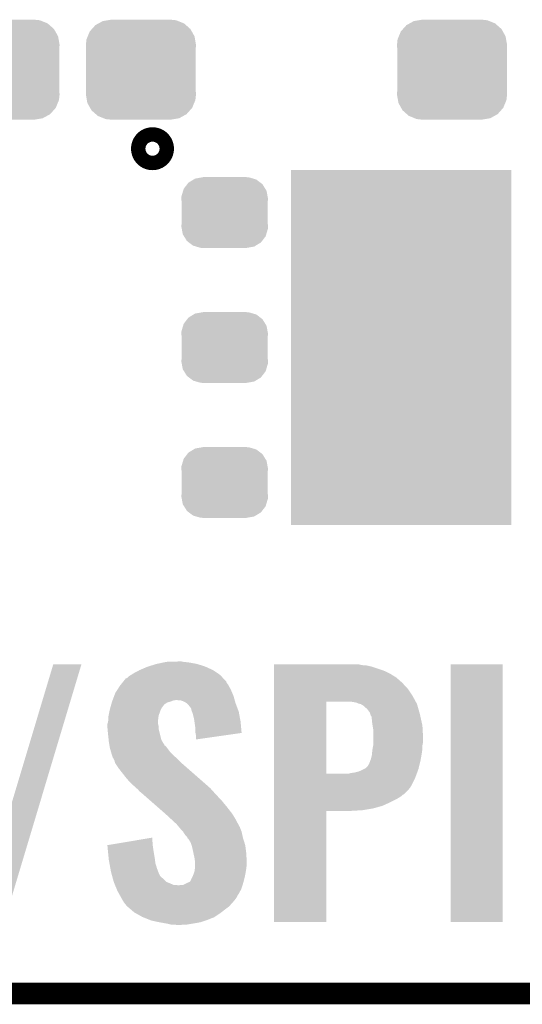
# Model space of a CAD drawing. Extents: x -1.3 to 24.2, y -3.9 to 53.4.
# Tile 8 of 61: x 8.7 to 12.3, y -3.9 to 3. Entities that reach past the tile are written whole.
import ezdxf

# ---------------------------------------------------------------- set-up
doc = ezdxf.new("R2010")
doc.units = 0
doc.layers.get('0').update_dxf_attribs({"linetype": 'CONTINUOUS'})
for name, color, linetype in [('UART_I2C_SPI_2_CLICK_V100_GKO', 5, 'CONTINUOUS'), ('UART_I2C_SPI_2_CLICK_V100_GTO', 14, 'CONTINUOUS'), ('UART_I2C_SPI_2_CLICK_V100_GTS', 12, 'CONTINUOUS')]:
    doc.layers.add(name, color=color, linetype=linetype)

# ---------------------------------------------------------------- blocks, each defined once
blk = doc.blocks.new('RECTANGLE_43')
blk.add_solid([(0.7747, 1.24968), (0.7747, -1.24968), (-0.7747, 1.24968), (-0.7747, -1.24968)])
blk = doc.blocks.new('CUSTOM_73')
for points in [[(-0.268438, 0.342124), (-0.233628, 0.347838), (0.2622, 0.342124), (0.247972, 0.347838)], [(-0.233628, 0.347838), (-0.20955, 0.35179), (0.247972, 0.347838), (0.20955, 0.35179)], [(-0.360486, 0.26887), (-0.34504, 0.286174), (0.357822, 0.26887), (0.348152, 0.286174)], [(-0.34504, 0.286174), (-0.320744, 0.31339), (0.348152, 0.286174), (0.317222, 0.31339)], [(-0.320744, 0.31339), (-0.298526, 0.325596), (0.317222, 0.31339), (0.30335, 0.325596)], [(-0.298526, 0.325596), (-0.268438, 0.342124), (0.30335, 0.325596), (0.2622, 0.342124)], [(-0.38735, 0.17526), (-0.383124, 0.213652), (0.38735, 0.17526), (0.380766, 0.213652)], [(-0.383124, 0.213652), (-0.37475, 0.234078), (0.380766, 0.213652), (0.377262, 0.234078)], [(-0.37475, 0.234078), (-0.360486, 0.26887), (0.377262, 0.234078), (0.357822, 0.26887)], [(-0.38608, 0.154124), (-0.38735, 0.17526), (0.38608, 0.154124), (0.38735, 0.17526)], [(-0.38608, -0.154124), (-0.38608, 0.154124), (0.38608, -0.154124), (0.38608, 0.154124)], [(-0.38735, -0.17526), (-0.38608, -0.154124), (0.38735, -0.17526), (0.38608, -0.154124)], [(-0.380764, -0.213652), (-0.38735, -0.17526), (0.383124, -0.213652), (0.38735, -0.17526)], [(-0.377262, -0.234078), (-0.380764, -0.213652), (0.374748, -0.234078), (0.383124, -0.213652)], [(-0.35782, -0.26887), (-0.377262, -0.234078), (0.360486, -0.26887), (0.374748, -0.234078)], [(-0.348152, -0.286174), (-0.35782, -0.26887), (0.345038, -0.286174), (0.360486, -0.26887)], [(-0.31722, -0.31339), (-0.348152, -0.286174), (0.320744, -0.31339), (0.345038, -0.286174)], [(-0.30335, -0.325596), (-0.31722, -0.31339), (0.298524, -0.325596), (0.320744, -0.31339)], [(-0.262198, -0.342124), (-0.30335, -0.325596), (0.268438, -0.342124), (0.298524, -0.325596)], [(-0.247972, -0.347838), (-0.262198, -0.342124), (0.233626, -0.347838), (0.268438, -0.342124)], [(-0.20955, -0.35179), (-0.247972, -0.347838), (0.20955, -0.35179), (0.233626, -0.347838)]]:
    blk.add_solid(points)
blk = doc.blocks.new('CUSTOM_76')
for points in [[(-0.263218, 0.199814), (-0.254768, 0.210758), (0.26581, 0.199814), (0.251368, 0.210758)], [(-0.254768, 0.210758), (-0.218054, 0.233), (0.251368, 0.210758), (0.222016, 0.233)], [(-0.218054, 0.233), (-0.20777, 0.23923), (0.222016, 0.233), (0.200324, 0.23923)], [(-0.20777, 0.23923), (-0.157486, 0.248168), (0.200324, 0.23923), (0.169202, 0.248168)], [(-0.157486, 0.248168), (-0.15367, 0.248846), (0.169202, 0.248168), (0.15367, 0.248846)], [(-0.15367, 0.248846), (-0.15367, 0.25019), (0.15367, 0.248846), (0.15367, 0.25019)], [(-0.303986, 0.114586), (-0.29256, 0.153072), (0.301898, 0.114586), (0.2947, 0.153072)], [(-0.29256, 0.153072), (-0.288346, 0.167262), (0.2947, 0.153072), (0.28593, 0.167262)], [(-0.288346, 0.167262), (-0.263218, 0.199814), (0.28593, 0.167262), (0.26581, 0.199814)], [(-0.3048, 0.09906), (-0.303986, 0.114586), (0.3048, 0.09906), (0.301898, 0.114586)], [(-0.30353, 0.079592), (-0.3048, 0.09906), (0.30353, 0.079592), (0.3048, 0.09906)], [(-0.30353, -0.079592), (-0.30353, 0.079592), (0.30353, -0.079592), (0.30353, 0.079592)], [(-0.3048, -0.09906), (-0.30353, -0.079592), (0.3048, -0.09906), (0.30353, -0.079592)], [(-0.301896, -0.114586), (-0.3048, -0.09906), (0.303986, -0.114586), (0.3048, -0.09906)], [(-0.2947, -0.153072), (-0.301896, -0.114586), (0.292558, -0.153072), (0.303986, -0.114586)], [(-0.285928, -0.167262), (-0.2947, -0.153072), (0.288346, -0.167262), (0.292558, -0.153072)], [(-0.26581, -0.199814), (-0.285928, -0.167262), (0.263216, -0.199814), (0.288346, -0.167262)], [(-0.251366, -0.210758), (-0.26581, -0.199814), (0.254768, -0.210758), (0.263216, -0.199814)], [(-0.222016, -0.233), (-0.251366, -0.210758), (0.218052, -0.233), (0.254768, -0.210758)], [(-0.200322, -0.23923), (-0.222016, -0.233), (0.20777, -0.23923), (0.218052, -0.233)], [(-0.169202, -0.248168), (-0.200322, -0.23923), (0.157484, -0.248168), (0.20777, -0.23923)], [(-0.15367, -0.248846), (-0.169202, -0.248168), (0.15367, -0.248846), (0.157484, -0.248168)], [(-0.15367, -0.25019), (-0.15367, -0.248846), (0.15367, -0.25019), (0.15367, -0.248846)]]:
    blk.add_solid(points)

msp = doc.modelspace()

# ---------------------------------------------------------------- linework, layer by layer
at = {"layer": 'UART_I2C_SPI_2_CLICK_V100_GKO', "const_width": 0.1524}
msp.add_lwpolyline([(-1.27, -3.81), (21.59, -3.81)], dxfattribs=at)
at = {"layer": 'UART_I2C_SPI_2_CLICK_V100_GTO', "const_width": 0.20066}
msp.add_lwpolyline([(9.62914, 2.13614, 1), (9.73074, 2.13614, 1)], format="xyb", close=True, dxfattribs=at)
at = {"layer": 'UART_I2C_SPI_2_CLICK_V100_GTO'}
for points in [[(8.437886, -3.307052), (8.981446, -1.493548), (8.635992, -3.307052), (9.179554, -1.493548)], [(8.981446, -1.493548), (8.981456, -1.49352), (9.179554, -1.493548), (8.981456, -1.49352)], [(9.588498, -1.53416), (9.64184, -1.5113), (10.106658, -1.53416), (10.056368, -1.5113)], [(9.64184, -1.5113), (9.649776, -1.50876), (10.056368, -1.5113), (10.05078, -1.50876)], [(9.649776, -1.50876), (9.705342, -1.49098), (10.05078, -1.50876), (9.994902, -1.49098)], [(9.705342, -1.49098), (9.754448, -1.48082), (9.994902, -1.49098), (9.941558, -1.48082)], [(9.754448, -1.48082), (9.779002, -1.47574), (9.941558, -1.48082), (9.89838, -1.47574)], [(9.779002, -1.47574), (9.86028, -1.4732), (9.89838, -1.47574), (9.885682, -1.4732)], [(10.53594, -1.4986), (10.535942, -1.49352), (11.153142, -1.4986), (11.132822, -1.49352)], [(10.53594, -1.50114), (10.53594, -1.4986), (11.186162, -1.50114), (11.153142, -1.4986)], [(10.53594, -1.508762), (10.53594, -1.50114), (11.22172, -1.508762), (11.186162, -1.50114)], [(10.53594, -1.5367), (10.53594, -1.508762), (11.30554, -1.5367), (11.22172, -1.508762)], [(11.77798, -3.307058), (11.778, -1.493542), (12.143718, -3.307058), (12.14374, -1.493542)], [(11.778, -1.493542), (11.778002, -1.49352), (12.14374, -1.493542), (11.778002, -1.49352)], [(9.475724, -1.612904), (9.491986, -1.59258), (10.1981, -1.612904), (10.178906, -1.59258)], [(9.491986, -1.59258), (9.499602, -1.590038), (10.178906, -1.59258), (10.176506, -1.590038)], [(9.499602, -1.590038), (9.517382, -1.574798), (10.176506, -1.590038), (10.162114, -1.574798)], [(9.517382, -1.574798), (9.529758, -1.567182), (10.162114, -1.574798), (10.15492, -1.567182)], [(9.529758, -1.567182), (9.5504, -1.55448), (10.15492, -1.567182), (10.136358, -1.55448)], [(9.5504, -1.55448), (9.588494, -1.534162), (10.136358, -1.55448), (10.106662, -1.534162)], [(9.588494, -1.534162), (9.588498, -1.53416), (10.106662, -1.534162), (10.106658, -1.53416)], [(10.53594, -1.55702), (10.53594, -1.5367), (11.34872, -1.55702), (11.30554, -1.5367)], [(10.53594, -1.58496), (10.53594, -1.55702), (11.394442, -1.58496), (11.34872, -1.55702)], [(10.53594, -1.620518), (10.53594, -1.58496), (11.43508, -1.620518), (11.394442, -1.58496)], [(9.43318, -1.671318), (9.45134, -1.643382), (10.23112, -1.671318), (10.216078, -1.643382)], [(9.45134, -1.643382), (9.455406, -1.6383), (10.216078, -1.643382), (10.21334, -1.6383)], [(9.455406, -1.6383), (9.469628, -1.620522), (10.21334, -1.6383), (10.200642, -1.620522)], [(9.469628, -1.620522), (9.475724, -1.612904), (10.200642, -1.620522), (10.1981, -1.612904)], [(10.535938, -1.6637), (10.53594, -1.620518), (11.47572, -1.6637), (11.43508, -1.620518)], [(9.39927, -1.74498), (9.411652, -1.71196), (10.258336, -1.74498), (10.248902, -1.71196)], [(9.411652, -1.71196), (9.418322, -1.69418), (10.248902, -1.71196), (10.241124, -1.69418)], [(9.418322, -1.69418), (9.43318, -1.671318), (10.241124, -1.69418), (10.23112, -1.671318)], [(10.535938, -1.71196), (10.535938, -1.6637), (11.50874, -1.71196), (11.47572, -1.6637)], [(10.535938, -1.75514), (10.535938, -1.71196), (11.53213, -1.75514), (11.50874, -1.71196)], [(9.38022, -1.80848), (9.38312, -1.798324), (9.7409, -1.80848), (9.745978, -1.798324)], [(9.38312, -1.798324), (9.384572, -1.793246), (9.745978, -1.798324), (9.751054, -1.793246)], [(9.384572, -1.793246), (9.385298, -1.790706), (9.751054, -1.793246), (9.75106, -1.790706)], [(9.385298, -1.790706), (9.389652, -1.775462), (9.75106, -1.790706), (9.763758, -1.775462)], [(9.389652, -1.775462), (9.393282, -1.762762), (9.763758, -1.775462), (9.781536, -1.762762)], [(9.393282, -1.762762), (9.39546, -1.75514), (9.781536, -1.762762), (9.806306, -1.75514)], [(9.39546, -1.75514), (9.396412, -1.7526), (9.806306, -1.75514), (9.814562, -1.7526)], [(9.396412, -1.7526), (9.398316, -1.747522), (9.814562, -1.7526), (9.827258, -1.747522)], [(9.398316, -1.747522), (9.39927, -1.74498), (9.827258, -1.747522), (9.842498, -1.74498)], [(9.880598, -1.74752), (9.852662, -1.74498), (10.259062, -1.74752), (10.258336, -1.74498)], [(9.90092, -1.75514), (9.880598, -1.74752), (10.261238, -1.75514), (10.259062, -1.74752)], [(9.918698, -1.765298), (9.90092, -1.75514), (10.26414, -1.765298), (10.261238, -1.75514)], [(9.9187, -1.7653), (9.918698, -1.765298), (10.26414, -1.7653), (10.26414, -1.765298)], [(9.93394, -1.78054), (9.9187, -1.7653), (10.269856, -1.78054), (10.26414, -1.7653)], [(9.9441, -1.79324), (9.93394, -1.78054), (10.274618, -1.79324), (10.269856, -1.78054)], [(9.951718, -1.803398), (9.9441, -1.79324), (10.278428, -1.803398), (10.274618, -1.79324)], [(10.535932, -2.263118), (10.535938, -1.75514), (10.90422, -2.263118), (10.904242, -1.75514)], [(11.089638, -1.75768), (11.066778, -1.75514), (11.533506, -1.75768), (11.53213, -1.75514)], [(11.115042, -1.762762), (11.089638, -1.75768), (11.53626, -1.762762), (11.533506, -1.75768)], [(11.132822, -1.77038), (11.115042, -1.762762), (11.540386, -1.77038), (11.53626, -1.762762)], [(11.145522, -1.77292), (11.132822, -1.77038), (11.541762, -1.77292), (11.540386, -1.77038)], [(11.145526, -1.772922), (11.145522, -1.77292), (11.541762, -1.772922), (11.541762, -1.77292)], [(11.158222, -1.780542), (11.145526, -1.772922), (11.54394, -1.780542), (11.541762, -1.772922)], [(11.160766, -1.78308), (11.158222, -1.780542), (11.544666, -1.78308), (11.54394, -1.780542)], [(11.163306, -1.783086), (11.160766, -1.78308), (11.544666, -1.783086), (11.544666, -1.78308)], [(11.191242, -1.808482), (11.163306, -1.783086), (11.551922, -1.808482), (11.544666, -1.783086)], [(9.367818, -1.894842), (9.37006, -1.856738), (9.71804, -1.894842), (9.722802, -1.856738)], [(9.37006, -1.856738), (9.370592, -1.854202), (9.722802, -1.856738), (9.72312, -1.854202)], [(9.370592, -1.854202), (9.37808, -1.818642), (9.72312, -1.854202), (9.73582, -1.818642)], [(9.37808, -1.818642), (9.38022, -1.80848), (9.73582, -1.818642), (9.7409, -1.80848)], [(9.954258, -1.811018), (9.951718, -1.803398), (10.281284, -1.811018), (10.278428, -1.803398)], [(9.95426, -1.816096), (9.954258, -1.811018), (10.283188, -1.816096), (10.281284, -1.811018)], [(9.957956, -1.826262), (9.95426, -1.816096), (10.287, -1.826262), (10.283188, -1.816096)], [(9.964418, -1.84404), (9.957956, -1.826262), (10.290294, -1.84404), (10.287, -1.826262)], [(9.97204, -1.87452), (9.964418, -1.84404), (10.295938, -1.87452), (10.290294, -1.84404)], [(11.20902, -1.831342), (11.191242, -1.808482), (11.558454, -1.831342), (11.551922, -1.808482)], [(11.213254, -1.844038), (11.20902, -1.831342), (11.56208, -1.844038), (11.558454, -1.831342)], [(11.216642, -1.854204), (11.213254, -1.844038), (11.564304, -1.854204), (11.56208, -1.844038)], [(11.22172, -1.861824), (11.216642, -1.854204), (11.565972, -1.861824), (11.564304, -1.854204)], [(11.22172, -1.86436), (11.22172, -1.861824), (11.566526, -1.86436), (11.565972, -1.861824)], [(11.22426, -1.88468), (11.22172, -1.86436), (11.570972, -1.88468), (11.566526, -1.86436)], [(9.36244, -1.927862), (9.362442, -1.912616), (9.72312, -1.927862), (9.718764, -1.912616)], [(9.36244, -1.935482), (9.36244, -1.927862), (9.72312, -1.935482), (9.72312, -1.927862)], [(9.36365, -1.948182), (9.36244, -1.935482), (9.72312, -1.948182), (9.72312, -1.935482)], [(9.362442, -1.912616), (9.363454, -1.910084), (9.718764, -1.912616), (9.71804, -1.910084)], [(9.363454, -1.910084), (9.36752, -1.899918), (9.71804, -1.910084), (9.71804, -1.899918)], [(9.36752, -1.899918), (9.367818, -1.894842), (9.71804, -1.899918), (9.71804, -1.894842)], [(9.974944, -1.894838), (9.97204, -1.87452), (10.2997, -1.894838), (10.295938, -1.87452)], [(9.9822, -1.94564), (9.974944, -1.894838), (10.30445, -1.94564), (10.2997, -1.894838)], [(11.2268, -1.91008), (11.22426, -1.88468), (11.576528, -1.91008), (11.570972, -1.88468)], [(11.22934, -1.92532), (11.2268, -1.91008), (11.57986, -1.92532), (11.576528, -1.91008)], [(11.23442, -1.955802), (11.22934, -1.92532), (11.581554, -1.955802), (11.57986, -1.92532)], [(9.36752, -1.98882), (9.36365, -1.948182), (9.73328, -1.98882), (9.72312, -1.948182)], [(9.36859, -1.99898), (9.36752, -1.98882), (9.73582, -1.99898), (9.73328, -1.98882)], [(9.371532, -2.026922), (9.36859, -1.99898), (9.74344, -2.026922), (9.73582, -1.99898)], [(9.9822, -1.973578), (9.9822, -1.94564), (10.307062, -1.973578), (10.30445, -1.94564)], [(9.98271, -1.976122), (9.9822, -1.973578), (10.307298, -1.976122), (10.307062, -1.973578)], [(9.98728, -1.998978), (9.98271, -1.976122), (10.147218, -1.998978), (10.307298, -1.976122)], [(9.98728, -2.021814), (9.98728, -1.998978), (9.98728, -2.021814), (10.147218, -1.998978)], [(11.23442, -2.016758), (11.23442, -1.955802), (11.58494, -2.016758), (11.581554, -1.955802)], [(9.3726, -2.037082), (9.371532, -2.026922), (9.749538, -2.037082), (9.74344, -2.026922)], [(9.375142, -2.052322), (9.3726, -2.037082), (9.758682, -2.052322), (9.749538, -2.037082)], [(9.375564, -2.054864), (9.375142, -2.052322), (9.76122, -2.054864), (9.758682, -2.052322)], [(9.376834, -2.062482), (9.375564, -2.054864), (9.763766, -2.062482), (9.76122, -2.054864)], [(9.378528, -2.072642), (9.376834, -2.062482), (9.776462, -2.072642), (9.763766, -2.062482)], [(9.38022, -2.0828), (9.378528, -2.072642), (9.783718, -2.0828), (9.776462, -2.072642)], [(11.229936, -2.0828), (11.233522, -2.062482), (11.57986, -2.0828), (11.57986, -2.062482)], [(11.233522, -2.062482), (11.23442, -2.057402), (11.57986, -2.062482), (11.580988, -2.057402)], [(11.23442, -2.039622), (11.23442, -2.016758), (11.58494, -2.039622), (11.58494, -2.016758)], [(11.23442, -2.057402), (11.23442, -2.039622), (11.580988, -2.057402), (11.58494, -2.039622)], [(9.382398, -2.09042), (9.38022, -2.0828), (9.78916, -2.09042), (9.783718, -2.0828)], [(9.388204, -2.11074), (9.382398, -2.09042), (9.804402, -2.11074), (9.78916, -2.09042)], [(9.39038, -2.11836), (9.388204, -2.11074), (9.812022, -2.11836), (9.804402, -2.11074)], [(9.394614, -2.13106), (9.39038, -2.11836), (9.82472, -2.13106), (9.812022, -2.11836)], [(9.40054, -2.148838), (9.394614, -2.13106), (9.844276, -2.148838), (9.82472, -2.13106)], [(11.216638, -2.161542), (11.22426, -2.13106), (11.568042, -2.161542), (11.573344, -2.13106)], [(11.22426, -2.13106), (11.226164, -2.1082), (11.573344, -2.13106), (11.57732, -2.1082)], [(11.226164, -2.1082), (11.2268, -2.100578), (11.57732, -2.1082), (11.578082, -2.100578)], [(11.2268, -2.100578), (11.229936, -2.0828), (11.578082, -2.100578), (11.57986, -2.0828)], [(9.404776, -2.15646), (9.40054, -2.148838), (9.85266, -2.15646), (9.844276, -2.148838)], [(9.41324, -2.171696), (9.404776, -2.15646), (9.867896, -2.171696), (9.85266, -2.15646)], [(9.41578, -2.184398), (9.41324, -2.171696), (9.880598, -2.184398), (9.867896, -2.171696)], [(9.415782, -2.1844), (9.41578, -2.184398), (9.8806, -2.1844), (9.880598, -2.184398)], [(9.41832, -2.189478), (9.415782, -2.1844), (9.886404, -2.189478), (9.8806, -2.1844)], [(9.44372, -2.22758), (9.41832, -2.189478), (9.92995, -2.22758), (9.886404, -2.189478)], [(11.178536, -2.225042), (11.196318, -2.20726), (11.553136, -2.225042), (11.557404, -2.20726)], [(11.196318, -2.20726), (11.19886, -2.202182), (11.557404, -2.20726), (11.558622, -2.202182)], [(11.19886, -2.202182), (11.203938, -2.194562), (11.558622, -2.202182), (11.560452, -2.194562)], [(11.203938, -2.194562), (11.20902, -2.18186), (11.560452, -2.194562), (11.5635, -2.18186)], [(11.20902, -2.18186), (11.214734, -2.16662), (11.5635, -2.18186), (11.56716, -2.16662)], [(11.214734, -2.16662), (11.216638, -2.161542), (11.56716, -2.16662), (11.568042, -2.161542)], [(9.499602, -2.298702), (9.44372, -2.22758), (10.011234, -2.298702), (9.92995, -2.22758)], [(10.535932, -2.26314), (10.535932, -2.263118), (11.059158, -2.26314), (10.90422, -2.263118)], [(10.535932, -2.298702), (10.535932, -2.26314), (11.52652, -2.298702), (11.539688, -2.26314)], [(11.059158, -2.26314), (11.076938, -2.25806), (11.539688, -2.26314), (11.54157, -2.25806)], [(11.076938, -2.25806), (11.099798, -2.25552), (11.54157, -2.25806), (11.54251, -2.25552)], [(11.099798, -2.25552), (11.130278, -2.247902), (11.54251, -2.25552), (11.545332, -2.247902)], [(11.130278, -2.247902), (11.15314, -2.23774), (11.545332, -2.247902), (11.549096, -2.23774)], [(11.15314, -2.23774), (11.16838, -2.23012), (11.549096, -2.23774), (11.551918, -2.23012)], [(11.16838, -2.23012), (11.178536, -2.225042), (11.551918, -2.23012), (11.553136, -2.225042)], [(9.52754, -2.32918), (9.499602, -2.298702), (10.046066, -2.32918), (10.011234, -2.298702)], [(9.544302, -2.344418), (9.52754, -2.32918), (10.06348, -2.344418), (10.046066, -2.32918)], [(9.552686, -2.35204), (9.544302, -2.344418), (10.0711, -2.35204), (10.06348, -2.344418)], [(9.55548, -2.35458), (9.552686, -2.35204), (10.074148, -2.35458), (10.0711, -2.35204)], [(9.56691, -2.36474), (9.55548, -2.35458), (10.08634, -2.36474), (10.074148, -2.35458)], [(10.53593, -2.35712), (10.535932, -2.298702), (11.49604, -2.35712), (11.52652, -2.298702)], [(9.57834, -2.3749), (9.56691, -2.36474), (10.095484, -2.3749), (10.08634, -2.36474)], [(9.591038, -2.390136), (9.57834, -2.3749), (10.109198, -2.390136), (10.095484, -2.3749)], [(9.591046, -2.39014), (9.591038, -2.390136), (10.1092, -2.39014), (10.109198, -2.390136)], [(9.596116, -2.392678), (9.591046, -2.39014), (10.111528, -2.392678), (10.1092, -2.39014)], [(9.627988, -2.42062), (9.596116, -2.392678), (10.13714, -2.42062), (10.111528, -2.392678)], [(9.66855, -2.45618), (9.627988, -2.42062), (10.170158, -2.45618), (10.13714, -2.42062)], [(10.53593, -2.38252), (10.53593, -2.35712), (11.47572, -2.38252), (11.49604, -2.35712)], [(10.53593, -2.40792), (10.53593, -2.38252), (11.450316, -2.40792), (11.47572, -2.38252)], [(10.53593, -2.410462), (10.53593, -2.40792), (11.442698, -2.410462), (11.450316, -2.40792)], [(10.53593, -2.425702), (10.53593, -2.410462), (11.424918, -2.425702), (11.442698, -2.410462)], [(9.717802, -2.49936), (9.66855, -2.45618), (10.20572, -2.49936), (10.170158, -2.45618)], [(10.535928, -2.489202), (10.53593, -2.4638), (11.29792, -2.489202), (11.3538, -2.4638)], [(10.535928, -2.50698), (10.535928, -2.489202), (11.23442, -2.50698), (11.29792, -2.489202)], [(10.53593, -2.44348), (10.53593, -2.425702), (11.39444, -2.44348), (11.424918, -2.425702)], [(10.53593, -2.4638), (10.53593, -2.44348), (11.3538, -2.4638), (11.39444, -2.44348)], [(9.769954, -2.545082), (9.717802, -2.49936), (10.241282, -2.545082), (10.20572, -2.49936)], [(9.78154, -2.55524), (9.769954, -2.545082), (10.24749, -2.55524), (10.241282, -2.545082)], [(9.8171, -2.58826), (9.78154, -2.55524), (10.267668, -2.58826), (10.24749, -2.55524)], [(10.53592, -3.307058), (10.535928, -2.524782), (10.904198, -3.307058), (10.90422, -2.524782)], [(10.535928, -2.51968), (10.535928, -2.50698), (11.16076, -2.51968), (11.23442, -2.50698)], [(10.535928, -2.52476), (10.535928, -2.51968), (11.076942, -2.52476), (11.16076, -2.51968)], [(10.535928, -2.524782), (10.535928, -2.52476), (10.90422, -2.524782), (11.076942, -2.52476)], [(9.819852, -2.5908), (9.8171, -2.58826), (10.26922, -2.5908), (10.267668, -2.58826)], [(9.82811, -2.598422), (9.819852, -2.5908), (10.27176, -2.598422), (10.26922, -2.5908)], [(9.841866, -2.61112), (9.82811, -2.598422), (10.27938, -2.61112), (10.27176, -2.598422)], [(9.85012, -2.61874), (9.841866, -2.61112), (10.283538, -2.61874), (10.27938, -2.61112)], [(9.866748, -2.63906), (9.85012, -2.61874), (10.29462, -2.63906), (10.283538, -2.61874)], [(9.872982, -2.64668), (9.866748, -2.63906), (10.297552, -2.64668), (10.29462, -2.63906)], [(9.895838, -2.672078), (9.872982, -2.64668), (10.30732, -2.672078), (10.297552, -2.64668)], [(9.895842, -2.672082), (9.895838, -2.672078), (10.30732, -2.672082), (10.30732, -2.672078)], [(9.90854, -2.692398), (9.895842, -2.672082), (10.311836, -2.692398), (10.30732, -2.672082)], [(9.923776, -2.707638), (9.90854, -2.692398), (10.315224, -2.707638), (10.311836, -2.692398)], [(9.36246, -2.766056), (9.498574, -2.7432), (9.681846, -2.766056), (9.67994, -2.7432)], [(9.363184, -2.77368), (9.36246, -2.766056), (9.68248, -2.77368), (9.681846, -2.766056)], [(9.498574, -2.7432), (9.67994, -2.712746), (9.67994, -2.7432), (9.67994, -2.712746)], [(9.92632, -2.71779), (9.923776, -2.707638), (10.31748, -2.71779), (10.315224, -2.707638)], [(9.926336, -2.717798), (9.92632, -2.71779), (10.31748, -2.717798), (10.31748, -2.71779)], [(9.931394, -2.720338), (9.926336, -2.717798), (10.318284, -2.720338), (10.31748, -2.717798)], [(9.949178, -2.748278), (9.931394, -2.720338), (10.327106, -2.748278), (10.318284, -2.720338)], [(9.954652, -2.766062), (9.949178, -2.748278), (10.33272, -2.766062), (10.327106, -2.748278)], [(9.95934, -2.781302), (9.954652, -2.766062), (10.334708, -2.781302), (10.33272, -2.766062)], [(9.366558, -2.80924), (9.363184, -2.77368), (9.68756, -2.80924), (9.68248, -2.77368)], [(9.36752, -2.8194), (9.366558, -2.80924), (9.689354, -2.8194), (9.68756, -2.80924)], [(9.370822, -2.852418), (9.36752, -2.8194), (9.69518, -2.852418), (9.689354, -2.8194)], [(9.968728, -2.82448), (9.95934, -2.781302), (10.34034, -2.82448), (10.334708, -2.781302)], [(9.97204, -2.83972), (9.968728, -2.82448), (10.341004, -2.83972), (10.34034, -2.82448)], [(9.97712, -2.865122), (9.97204, -2.83972), (10.342108, -2.865122), (10.341004, -2.83972)], [(9.3726, -2.870202), (9.370822, -2.852418), (9.697404, -2.870202), (9.69518, -2.852418)], [(9.376758, -2.893062), (9.3726, -2.870202), (9.70026, -2.893062), (9.697404, -2.870202)], [(9.384146, -2.9337), (9.376758, -2.893062), (9.712958, -2.9337), (9.70026, -2.893062)], [(9.979096, -2.8829), (9.97712, -2.865122), (10.34288, -2.8829), (10.342108, -2.865122)], [(9.978164, -2.92862), (9.97966, -2.903222), (10.34034, -2.92862), (10.342878, -2.903222)], [(9.97966, -2.88798), (9.979096, -2.8829), (10.34288, -2.88798), (10.34288, -2.8829)], [(9.97966, -2.90322), (9.97966, -2.88798), (10.34288, -2.90322), (10.34288, -2.88798)], [(9.97966, -2.903222), (9.97966, -2.90322), (10.342878, -2.903222), (10.34288, -2.90322)], [(9.38784, -2.954022), (9.384146, -2.9337), (9.720776, -2.954022), (9.712958, -2.9337)], [(9.391344, -2.96672), (9.38784, -2.954022), (9.72566, -2.96672), (9.720776, -2.954022)], [(9.395548, -2.98196), (9.391344, -2.96672), (9.733282, -2.98196), (9.72566, -2.96672)], [(9.96442, -2.981958), (9.971676, -2.96164), (10.330906, -2.981958), (10.33526, -2.96164)], [(9.971676, -2.96164), (9.97712, -2.946398), (10.33526, -2.96164), (10.337604, -2.946398)], [(9.97712, -2.946398), (9.978164, -2.92862), (10.337604, -2.946398), (10.34034, -2.92862)], [(9.39835, -2.99212), (9.395548, -2.98196), (9.74344, -2.99212), (9.733282, -2.98196)], [(9.402554, -3.007358), (9.39835, -2.99212), (9.76122, -3.007358), (9.74344, -2.99212)], [(9.407458, -3.02514), (9.402554, -3.007358), (9.779004, -3.02514), (9.76122, -3.007358)], [(9.408158, -3.02768), (9.407458, -3.02514), (9.785354, -3.02768), (9.779004, -3.02514)], [(9.411334, -3.0353), (9.408158, -3.02768), (9.8044, -3.0353), (9.785354, -3.02768)], [(9.415568, -3.04546), (9.411334, -3.0353), (9.827262, -3.04546), (9.8044, -3.0353)], [(9.416626, -3.048), (9.415568, -3.04546), (9.860278, -3.048), (9.827262, -3.04546)], [(9.42827, -3.075942), (9.416626, -3.048), (10.30478, -3.075942), (10.31351, -3.048)], [(9.870442, -3.048), (9.880602, -3.04546), (10.31351, -3.048), (10.314304, -3.04546)], [(9.880602, -3.04546), (9.895844, -3.045458), (10.314304, -3.04546), (10.314304, -3.045458)], [(9.895844, -3.045458), (9.91616, -3.0353), (10.314304, -3.045458), (10.31748, -3.0353)], [(9.91616, -3.0353), (9.926322, -3.03022), (10.31748, -3.0353), (10.318834, -3.03022)], [(9.926322, -3.03022), (9.941562, -3.025136), (10.318834, -3.03022), (10.32019, -3.025136)], [(9.941562, -3.025136), (9.95172, -3.009896), (10.32019, -3.025136), (10.324254, -3.009896)], [(9.95172, -3.009896), (9.951722, -3.007356), (10.324254, -3.009896), (10.32493, -3.007356)], [(9.951722, -3.007356), (9.956798, -2.9972), (10.32493, -3.007356), (10.32764, -2.9972)], [(9.956798, -2.9972), (9.96442, -2.981958), (10.32764, -2.9972), (10.330906, -2.981958)], [(9.43356, -3.08864), (9.42827, -3.075942), (10.297636, -3.08864), (10.30478, -3.075942)], [(9.449084, -3.11658), (9.43356, -3.08864), (10.281918, -3.11658), (10.297636, -3.08864)], [(9.450496, -3.119124), (9.449084, -3.11658), (10.279378, -3.119124), (10.281918, -3.11658)], [(9.45896, -3.13436), (9.450496, -3.119124), (10.271758, -3.13436), (10.279378, -3.119124)], [(9.46912, -3.15214), (9.45896, -3.13436), (10.25906, -3.15214), (10.271758, -3.13436)], [(9.479278, -3.169918), (9.46912, -3.15214), (10.243504, -3.169918), (10.25906, -3.15214)], [(9.481398, -3.17246), (9.479278, -3.169918), (10.24128, -3.17246), (10.243504, -3.169918)], [(9.49198, -3.18516), (9.481398, -3.17246), (10.229848, -3.18516), (10.24128, -3.17246)], [(9.49706, -3.192778), (9.49198, -3.18516), (10.222992, -3.192778), (10.229848, -3.18516)], [(9.502992, -3.197862), (9.49706, -3.192778), (10.218418, -3.197862), (10.222992, -3.192778)], [(9.529658, -3.22072), (9.502992, -3.197862), (10.18794, -3.22072), (10.218418, -3.197862)], [(9.5504, -3.2385), (9.529658, -3.22072), (10.164826, -3.2385), (10.18794, -3.22072)], [(9.563882, -3.24612), (9.5504, -3.2385), (10.15492, -3.24612), (10.164826, -3.2385)], [(9.608818, -3.27152), (9.563882, -3.24612), (10.11682, -3.27152), (10.15492, -3.24612)], [(9.608824, -3.271522), (9.608818, -3.27152), (10.116818, -3.271522), (10.11682, -3.27152)], [(9.61517, -3.27406), (9.608824, -3.271522), (10.114276, -3.27406), (10.116818, -3.271522)], [(9.62787, -3.27914), (9.61517, -3.27406), (10.09904, -3.27914), (10.114276, -3.27406)], [(9.653272, -3.2893), (9.62787, -3.27914), (10.07364, -3.2893), (10.09904, -3.27914)], [(9.672318, -3.296918), (9.653272, -3.2893), (10.05269, -3.296918), (10.07364, -3.2893)], [(9.68452, -3.29946), (9.672318, -3.296918), (10.0457, -3.29946), (10.05269, -3.296918)], [(9.73328, -3.30962), (9.68452, -3.29946), (10.01268, -3.30962), (10.0457, -3.29946)], [(9.77519, -3.31724), (9.73328, -3.30962), (9.9695, -3.31724), (10.01268, -3.30962)], [(9.78916, -3.31978), (9.77519, -3.31724), (9.954258, -3.31978), (9.9695, -3.31724)], [(9.809478, -3.32486), (9.78916, -3.31978), (9.923778, -3.32486), (9.954258, -3.31978)], [(9.85012, -3.3274), (9.832338, -3.32486), (9.87298, -3.3274), (9.923778, -3.32486)], [(10.904198, -3.30708), (10.53592, -3.307058), (10.904198, -3.30708), (10.904198, -3.307058)], [(12.143718, -3.30708), (11.77798, -3.307058), (12.143718, -3.30708), (12.143718, -3.307058)]]:
    msp.add_solid(points, dxfattribs=at)

# ---------------------------------------------------------------- block references
at = {"layer": 'UART_I2C_SPI_2_CLICK_V100_GTS'}
for name, p in [('CUSTOM_73', (8.63854, 2.6924)), ('CUSTOM_73', (9.59866, 2.6924)), ('CUSTOM_73', (11.78814, 2.6924)), ('RECTANGLE_43', (11.43, 0.7366)), ('CUSTOM_76', (10.18794, 1.68656)), ('CUSTOM_76', (10.18794, 0.7366)), ('CUSTOM_76', (10.18794, -0.21336))]:
    msp.add_blockref(name, p, dxfattribs=at)

doc.saveas('drawing.dxf')
